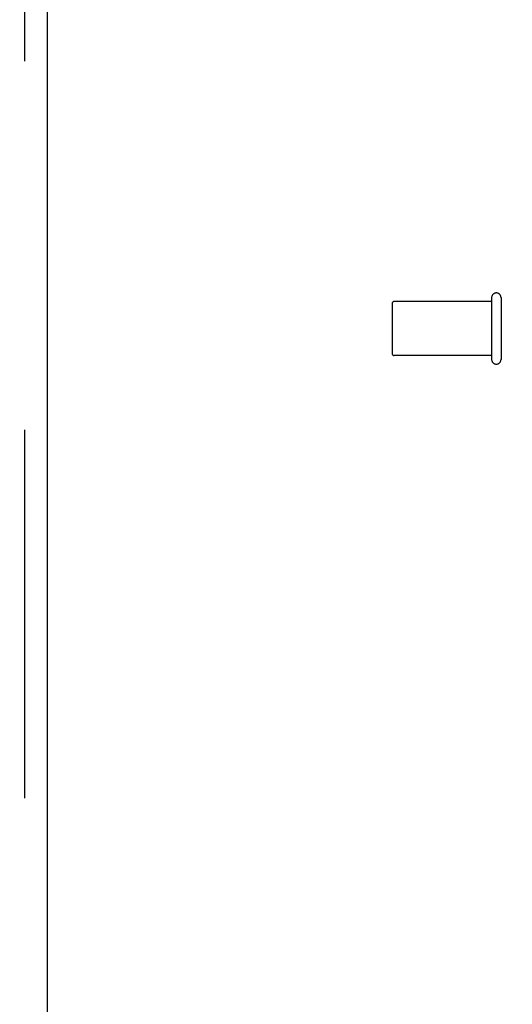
# Model space of a CAD drawing. Header units: inches. Extents: x 0 to 308, y 0 to 199.
# Tile 77 of 139: x 124.2 to 126.46, y 99.23 to 103.75. Entities that reach past the tile are written whole.
import ezdxf

# ---------------------------------------------------------------- set-up
doc = ezdxf.new("R2010")
doc.units = ezdxf.units.IN
doc.header["$LTSCALE"] = 16.920913
doc.header["$MEASUREMENT"] = 0
doc.linetypes.add('HIDDEN', pattern=[0.2, 0.1, -0.1])
doc.layers.get('0').update_dxf_attribs({"linetype": 'CONTINUOUS'})
for name, color, linetype in [('DEFAULT_2', 8, 'HIDDEN'), ('DIMENSIONS', 7, 'CONTINUOUS'), ('RIGHT_OR_MAIN_DOOR_ASSEMBLY', 7, 'CONTINUOUS')]:
    doc.layers.add(name, color=color, linetype=linetype)
doc.styles.get("Standard").update_dxf_attribs({"font": 'arial.ttf'})
doc.dimstyles.new('DIMSTYLE_1', dxfattribs={"dimtxt": 1.357292, "dimasz": 1.809723, "dimexe": 0.09, "dimexo": 0.07, "dimgap": 0.0375, "dimtad": 0, "dimtih": 1, "dimtoh": 1, "dimzin": 4, "dimdsep": 46, "dimtxsty": 'Standard', "dimblk": '_FILLED', "dimblk1": '_FILLED', "dimblk2": '_FILLED', "dimcen": 0.09, "dimadec": 3, "dimazin": 1, "dimtfac": 1, "dimtdec": 3, "dimtofl": 0, "dimtmove": 0, "dimatfit": 3, "dimldrblk": '_FILLED', "dimfxl": 0, "dimtolj": 1, "dimtzin": 4, "dimarcsym": 0})

# ---------------------------------------------------------------- blocks, each defined once
blk = doc.blocks.new('_FILLED')
at = {"color": 0, "linetype": 'ByBlock'}
blk.add_solid([(0, 0), (-1, 0.2), (-1, -0.2)], dxfattribs=at)
blk = doc.blocks.new('*D5')
at = {"layer": 'DIMENSIONS', "color": 2, "linetype": 'Continuous'}
for p, q in [((127.9327, 119.4288), (127.9327, 115.7296)), ((126.5127, 117.3584), (122.8932, 117.3584)), ((127.9327, 117.3584), (130.8192, 117.3584))]:
    blk.add_line(p, q, dxfattribs=at)
at = {"layer": 'DIMENSIONS', "color": 2, "linetype": 'Continuous', "xscale": 1.8097233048, "yscale": 1.8097233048, "zscale": 1.8097233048}
blk.add_blockref('_FILLED', (126.5127, 117.3584), dxfattribs=at)
at = {"layer": 'DIMENSIONS', "color": 2, "linetype": 'Continuous', "xscale": 1.8097233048, "yscale": 1.8097233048, "zscale": 1.8097233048, "rotation": 180}
blk.add_blockref('_FILLED', (127.9327, 117.3584), dxfattribs=at)
at = {"layer": 'DIMENSIONS', "color": 2, "linetype": 'Continuous', "insert": (131.4978, 118.037), "char_height": 1.35729, "width": 3.688404, "attachment_point": 1, "line_spacing_factor": 0.9}
blk.add_mtext('1.42', dxfattribs=at)

msp = doc.modelspace()

# ---------------------------------------------------------------- linework, layer by layer
at = {"layer": 'DEFAULT_2', "color": 8, "linetype": 'HIDDEN'}
for p, q in [((126.3657, 102.4578), (125.9187, 102.4578)), ((126.3657, 102.4758), (126.3657, 102.1918)), ((126.4087, 102.4758), (126.4087, 102.1918)), ((125.9087, 102.4478), (125.9087, 102.2198)), ((126.3657, 102.2098), (125.9187, 102.2098))]:
    msp.add_line(p, q, dxfattribs=at)
for centre, radius, start, end in [((126.3872, 102.4758), 0.0215, 0, 180), ((125.9187, 102.4478), 0.01, 90, 180), ((125.9187, 102.2198), 0.01, 180, 270), ((126.3872, 102.1918), 0.0215, 180, 360)]:
    msp.add_arc(centre, radius, start, end, dxfattribs=at)
at = {"layer": 'RIGHT_OR_MAIN_DOOR_ASSEMBLY', "color": 8, "linetype": 'HIDDEN'}
msp.add_line((124.2212, 142.4798), (124.2212, 62.1878), dxfattribs=at)
at = {"layer": 'RIGHT_OR_MAIN_DOOR_ASSEMBLY', "color": 3, "linetype": 'Continuous'}
msp.add_line((124.3252, 142.4798), (124.3252, 62.1878), dxfattribs=at)

# ---------------------------------------------------------------- dimensions: what is measured, and where the dimension line sits
at = {"layer": 'DIMENSIONS', "color": 2, "linetype": 'Continuous'}
dim = msp.add_linear_dim(base=(127.9327, 117.3584), p1=(126.5127, 102.3968), p2=(127.9327, 119.4988), dimstyle='DIMSTYLE_1', dxfattribs=at)
dim.commit()
dim.dimension.update_dxf_attribs({"geometry": '*D5', "text_midpoint": (133.3933, 117.3609), "dimtype": 160})

doc.saveas('drawing.dxf')
